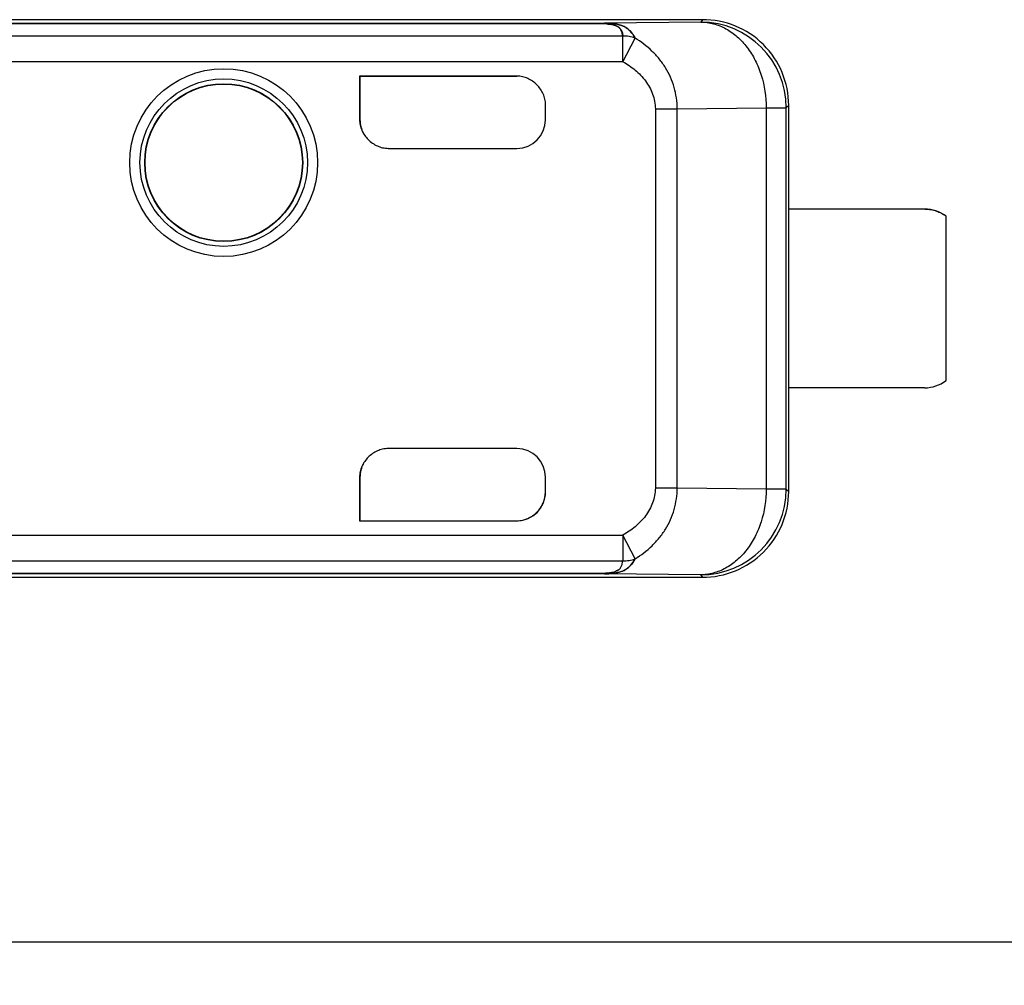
# Model space of a CAD drawing. Header units: millimetres. Extents: x 0 to 210, y 0 to 297.
# Tile 7 of 49: x 64.146 to 65.13, y 144.672 to 145.637. Entities that reach past the tile are written whole.
import ezdxf
from ezdxf.enums import TextEntityAlignment as Align

# ---------------------------------------------------------------- set-up
doc = ezdxf.new("R2010")
doc.units = ezdxf.units.MM
doc.header["$LTSCALE"] = 19.36
doc.layers.get('0').update_dxf_attribs({"linetype": 'CONTINUOUS'})
doc.layers.add('Z_DIM_2D', color=7, linetype='CONTINUOUS')
doc.styles.add('TEXTSTYLE_3', font='helveticaneueltw1g-ltcn.otf')
doc.styles.add('TEXTSTYLE_4', font='gdt', dxfattribs={"width": 0.7})
doc.dimstyles.new('DIMSTYLE_2', dxfattribs={"dimtxt": 2.1, "dimasz": 3.5, "dimexe": 1.5, "dimexo": 0, "dimgap": 0.525, "dimtad": 1, "dimlfac": 7.000007, "dimdsep": 46, "dimtxsty": 'TEXTSTYLE_3', "dimblk": '_FILLED', "dimblk1": '_FILLED', "dimblk2": '_FILLED', "dimcen": 0.09, "dimclrt": 5, "dimazin": 2, "dimtol": 1, "dimtp": 0.3, "dimtm": 0.3, "dimtfac": 1, "dimtofl": 0, "dimtmove": 0, "dimatfit": 3, "dimldrblk": '_FILLED', "dimfxl": 0, "dimtolj": 1, "dimarcsym": 0})

# ---------------------------------------------------------------- blocks, each defined once
blk = doc.blocks.new('*D14')
at = {"layer": 'Z_DIM_2D', "color": 2, "linetype": 'Continuous', "transparency": 16777216}
for p, q in [((72.46786, 145.11512), (69.67228, 145.11512)), ((71.17228, 145.11512), (71.17228, 144.91512)), ((71.17228, 144.71512), (71.17228, 144.91512)), ((71.17228, 144.91512), (71.17228, 136.09636))]:
    blk.add_line(p, q, dxfattribs=at)
at = {"layer": 'Z_DIM_2D', "color": 5, "linetype": 'Continuous', "transparency": 16777216}
for s, height, style, p in [('0.3', 1.47, 'TEXTSTYLE_3', (70.33228, 143.80577)), ('`', 1.47, 'TEXTSTYLE_4', (70.33228, 141.33748)), ('2.8', 2.1, 'TEXTSTYLE_3', (70.64728, 139.62248))]:
    blk.add_text(s, height=height, rotation=90, dxfattribs=dict(at, style=style)).set_placement(p, align=Align.RIGHT)
blk = doc.blocks.new('_FILLED')
at = {"color": 0, "linetype": 'ByBlock'}
blk.add_solid([(0, 0), (-1, 0.125), (-1, -0.125)], dxfattribs=at)
blk = doc.blocks.new('_NONE')

msp = doc.modelspace()

# ---------------------------------------------------------------- linework, layer by layer
at = {"color": 6, "linetype": 'Continuous'}
for p, q in [((64.82804, 145.63654), (63.47858, 145.63655)), ((64.48573, 145.58019), (64.48573, 145.53655)), ((64.48573, 145.58019), (64.4861, 145.58011)), ((64.64287, 145.58019), (64.48573, 145.58019)), ((64.4861, 145.58011), (64.4861, 145.53655)), ((64.4861, 145.58011), (64.64287, 145.58011)), ((64.67144, 145.53655), (64.67144, 145.55162)), ((64.9143, 145.44726), (64.9143, 145.55083)), ((64.5143, 145.50797), (64.64287, 145.50797)), ((64.91399, 145.44726), (64.91399, 145.26869)), ((65.05001, 145.44726), (64.91399, 145.44726)), ((65.07144, 145.27583), (65.07144, 145.44012)), ((65.05001, 145.26869), (64.91399, 145.26869)), ((64.9143, 145.16511), (64.9143, 145.26869)), ((64.64287, 145.20797), (64.5143, 145.20797)), ((64.48573, 145.1794), (64.48573, 145.13576)), ((64.4861, 145.1794), (64.4861, 145.13584)), ((64.67144, 145.16433), (64.67144, 145.1794)), ((64.48573, 145.13576), (64.4861, 145.13584)), ((64.48573, 145.13576), (64.64287, 145.13576)), ((64.4861, 145.13584), (64.64287, 145.13584)), ((63.47858, 145.0794), (64.82804, 145.0794)), ((64.82622, 145.08178), (64.82804, 145.0794))]:
    msp.add_line(p, q, dxfattribs=at)
at = {"color": 9, "linetype": 'Continuous'}
for p, q in [((64.82804, 145.63655), (64.82656, 145.63417)), ((63.33199, 145.63317), (64.73033, 145.63317)), ((64.73032, 145.63242), (63.33199, 145.63242)), ((64.73033, 145.63317), (64.73032, 145.63242)), ((64.82656, 145.63417), (64.73036, 145.63317)), ((64.74859, 145.62017), (63.6723, 145.62017)), ((64.74859, 145.59458), (64.74859, 145.62017)), ((64.74859, 145.59457), (64.76083, 145.61817)), ((64.74859, 145.59458), (63.68076, 145.59458)), ((64.64287, 145.58019), (64.64287, 145.58011)), ((64.7811, 145.54753), (64.7811, 145.16842)), ((64.7811, 145.54753), (64.80299, 145.54753)), ((64.80299, 145.54753), (64.89187, 145.54846)), ((64.80299, 145.16842), (64.80299, 145.54753)), ((64.89187, 145.54846), (64.89187, 145.16749)), ((64.89187, 145.54846), (64.91192, 145.54846)), ((64.9143, 145.55083), (64.91192, 145.54846)), ((64.91192, 145.16749), (64.91192, 145.54846)), ((64.4861, 145.53655), (64.48573, 145.53655)), ((64.48573, 145.1794), (64.4861, 145.1794)), ((64.80299, 145.16842), (64.7811, 145.16842)), ((64.89187, 145.16749), (64.80299, 145.16842)), ((64.91192, 145.16749), (64.89187, 145.16749)), ((64.91192, 145.16749), (64.9143, 145.16511)), ((64.64287, 145.13584), (64.64287, 145.13576)), ((63.68076, 145.12137), (64.74859, 145.12137)), ((64.74859, 145.12137), (64.74859, 145.09578)), ((64.76083, 145.09778), (64.74859, 145.12137)), ((63.67246, 145.09578), (64.74859, 145.09578)), ((63.33199, 145.08353), (64.73032, 145.08353)), ((64.73033, 145.08278), (63.332, 145.08278)), ((64.73032, 145.08353), (64.73033, 145.08278)), ((64.82622, 145.08178), (64.73033, 145.08278))]:
    msp.add_line(p, q, dxfattribs=at)
at = {"color": 7, "linetype": 'Continuous'}
for p, q in [((64.73982, 145.63125), (64.74259, 145.63027)), ((64.74449, 145.62906), (64.74258, 145.63014)), ((64.74444, 145.6291), (64.74449, 145.62906)), ((64.74212, 145.08563), (64.74198, 145.08557)), ((64.74375, 145.08645), (64.74212, 145.08563)), ((64.73258, 145.08368), (64.73263, 145.08368)), ((62.20359, 144.71512), (141.20351, 144.71512))]:
    msp.add_line(p, q, dxfattribs=at)
at = {"color": 6, "linetype": 'Continuous'}
for radius in [0.09385, 0.07857]:
    msp.add_circle((64.35001, 145.49369), radius, dxfattribs=at)
at = {"color": 9, "linetype": 'Continuous'}
for radius in [0.08368, 0.07889]:
    msp.add_circle((64.35001, 145.49369), radius, dxfattribs=at)
at = {"color": 7, "linetype": 'Continuous'}
for centre, radius, start, end in [((64.82859, 145.55084), 0.08571, 359.99942, 90.36683), ((64.82846, 145.55958), 0.07697, 89.81137, 90.31368), ((64.72412, 145.51994), 0.11266, 86.70593, 86.84255), ((64.72705, 145.57304), 0.05947, 84.43752, 86.84224), ((64.72479, 145.53111), 0.10146, 85.45796, 86.72024), ((64.735, 145.61188), 0.01995, 76.02334, 77.52753), ((64.73715, 145.61713), 0.0141, 67.338, 67.95921), ((64.74476, 145.61946), 0.0115, 62.54599, 63.19536), ((64.74264, 145.61532), 0.01615, 61.94768, 62.64649), ((64.74174, 145.61363), 0.01807, 61.2717, 61.94525), ((64.64287, 145.55162), 0.02857, 89.4213, 89.99955), ((64.64287, 145.55162), 0.02857, 0.00001, 0.57896), ((64.5143, 145.53655), 0.02858, 180.01109, 180.58997), ((64.5143, 145.53655), 0.02857, 269.42178, 269.99999), ((64.5143, 145.1794), 0.02857, 90.00001, 90.57892), ((64.5143, 145.1794), 0.02858, 179.41069, 179.98888), ((64.64287, 145.16433), 0.02857, 270.00045, 359.99999), ((64.82859, 145.16511), 0.08571, 269.63335, 0.00058), ((64.8399, 145.16512), 0.0744, 359.47871, 359.99727), ((64.71756, 145.09894), 0.03119, 353.40291, 354.1771), ((64.7325, 145.11165), 0.03154, 333.17254, 333.92489), ((64.73603, 145.10009), 0.01569, 291.61964, 292.23521), ((64.73621, 145.09965), 0.01521, 292.23517, 292.8711), ((64.72593, 145.16388), 0.08048, 273.13328, 274.7439), ((64.72608, 145.16092), 0.07751, 273.13865, 273.3123), ((64.73008, 145.17163), 0.08885, 270.16232, 270.45858), ((64.7263, 145.15718), 0.07377, 273.31229, 273.49329), ((64.72652, 145.1538), 0.07038, 273.4838, 274.94446), ((64.73009, 145.17018), 0.08741, 270.45879, 270.67294), ((64.7301, 145.16896), 0.08619, 270.67294, 270.89142), ((64.82845, 145.15643), 0.07702, 269.69129, 270.2088)]:
    msp.add_arc(centre, radius, start, end, dxfattribs=at)
at = {"color": 6, "linetype": 'Continuous'}
for centre, radius, start, end in [((64.8262, 145.54845), 0.08572, 0.00329, 89.76008), ((64.64286, 145.55147), 0.02864, 78.91131, 89.98701), ((64.51467, 145.53655), 0.02857, 180.00019, 208.69734), ((64.64287, 145.53655), 0.02857, 270, 360), ((64.51468, 145.53662), 0.02865, 257.92105, 269.23638), ((65.05001, 145.41155), 0.03571, 53.1301, 90), ((65.05001, 145.3044), 0.03571, 270, 306.8699), ((64.51468, 145.17932), 0.02865, 90.76359, 102.07196), ((64.64287, 145.1794), 0.02857, 0, 90), ((64.51467, 145.1794), 0.02857, 151.30266, 179.99979), ((64.64286, 145.16447), 0.02864, 270.013, 281.08996)]:
    msp.add_arc(centre, radius, start, end, dxfattribs=at)
at = {"color": 9, "linetype": 'Continuous'}
for centre, radius, start, end in [((64.8262, 145.1675), 0.08572, 270.00982, 359.99473), ((64.73688, 145.0954), 0.01107, 297.16712, 297.42411)]:
    msp.add_arc(centre, radius, start, end, dxfattribs=at)
at = {"color": 7, "linetype": 'Continuous'}
for points, knots in [([(64.75006, 145.62967), (64.74884, 145.6303), (64.74603, 145.63137), (64.74132, 145.63241), (64.73599, 145.63303), (64.73225, 145.63317), (64.73033, 145.63317)], [0, 0, 0, 0, 0.203707, 0.445047, 0.713798, 1, 1, 1, 1]), ([(64.73106, 145.63317), (64.73288, 145.63315), (64.7364, 145.63299), (64.74145, 145.63236), (64.74535, 145.63147), (64.74812, 145.63055), (64.74937, 145.63002), (64.74995, 145.62973)], [0, 0, 0, 0, 0.282303, 0.54662, 0.789264, 0.900001, 1, 1, 1, 1]), ([(64.73282, 145.63225), (64.73397, 145.63216), (64.73614, 145.63195), (64.7383, 145.63159), (64.73931, 145.63137)], [0, 0, 0, 0, 0.526345, 1, 1, 1, 1]), ([(64.74244, 145.6302), (64.74179, 145.63046), (64.74038, 145.63092), (64.73719, 145.63169), (64.73462, 145.63206), (64.73282, 145.63223)], [0, 0, 0, 0, 0.21198, 0.45114, 1, 1, 1, 1]), ([(64.74259, 145.63027), (64.74268, 145.63023), (64.74287, 145.63014), (64.74316, 145.63001), (64.74343, 145.62987), (64.74373, 145.62968), (64.74406, 145.62942), (64.74432, 145.6292), (64.74444, 145.6291)], [0, 0, 0, 0, 0.142566, 0.288012, 0.425845, 0.549726, 0.77832, 1, 1, 1, 1]), ([(64.74676, 145.62617), (64.74661, 145.62644), (64.74628, 145.62695), (64.74573, 145.62769), (64.74524, 145.62828), (64.74482, 145.62873), (64.74461, 145.62895), (64.74449, 145.62906)], [0, 0, 0, 0, 0.247184, 0.496546, 0.746037, 0.871481, 1, 1, 1, 1]), ([(64.74449, 145.62906), (64.74472, 145.62885), (64.74563, 145.62801), (64.74642, 145.62705), (64.74691, 145.62627)], [0, 0, 0, 0, 0.256907, 1, 1, 1, 1]), ([(64.74859, 145.62017), (64.74856, 145.62045), (64.74848, 145.62099), (64.74828, 145.62206), (64.74794, 145.62334), (64.74743, 145.62481), (64.747, 145.62573), (64.74676, 145.62617)], [0, 0, 0, 0, 0.132204, 0.262108, 0.515194, 0.760173, 1, 1, 1, 1]), ([(64.74691, 145.62627), (64.74719, 145.62583), (64.74769, 145.6249), (64.74813, 145.62366), (64.74836, 145.62263), (64.74848, 145.62183), (64.74854, 145.62115), (64.74856, 145.62059), (64.74857, 145.62031), (64.74859, 145.62017)], [0, 0, 0, 0, 0.244685, 0.489716, 0.613857, 0.739855, 0.868354, 0.933739, 1, 1, 1, 1]), ([(64.76083, 145.61817), (64.75968, 145.62053), (64.75748, 145.6239), (64.75357, 145.62755), (64.75129, 145.62903), (64.75006, 145.62967)], [0, 0, 0, 0, 0.493688, 0.74053, 1, 1, 1, 1]), ([(64.75042, 145.62947), (64.75158, 145.62884), (64.75586, 145.6259), (64.75915, 145.62163), (64.76083, 145.61817)], [0, 0, 0, 0, 0.255292, 1, 1, 1, 1]), ([(64.67144, 145.55162), (64.67144, 145.55347), (64.67102, 145.55718), (64.66923, 145.56249), (64.66647, 145.56734), (64.66288, 145.57163), (64.6586, 145.57522), (64.65374, 145.57798), (64.64844, 145.57977), (64.64472, 145.58019), (64.64287, 145.58019)], [0, 0, 0, 0, 0.124952, 0.249942, 0.374963, 0.5, 0.625037, 0.750058, 0.875048, 1, 1, 1, 1]), ([(64.48573, 145.53655), (64.48573, 145.53469), (64.48615, 145.53098), (64.48793, 145.52568), (64.4907, 145.52082), (64.49429, 145.51653), (64.49857, 145.51294), (64.50343, 145.51018), (64.50873, 145.5084), (64.51245, 145.50797), (64.5143, 145.50797)], [0, 0, 0, 0, 0.124952, 0.249942, 0.374963, 0.5, 0.625037, 0.750058, 0.875048, 1, 1, 1, 1]), ([(65.05058, 145.44726), (65.05252, 145.44723), (65.05634, 145.44689), (65.06181, 145.44547), (65.06677, 145.44326), (65.06974, 145.44136), (65.07113, 145.44035)], [0, 0, 0, 0, 0.263773, 0.520637, 0.766274, 1, 1, 1, 1]), ([(64.5143, 145.20797), (64.51245, 145.20797), (64.50873, 145.20755), (64.50343, 145.20577), (64.49857, 145.203), (64.49429, 145.19941), (64.4907, 145.19513), (64.48793, 145.19027), (64.48615, 145.18497), (64.48573, 145.18125), (64.48573, 145.1794)], [0, 0, 0, 0, 0.124952, 0.249942, 0.374963, 0.5, 0.625037, 0.750058, 0.875048, 1, 1, 1, 1]), ([(64.64287, 145.13576), (64.64472, 145.13576), (64.64844, 145.13618), (64.65374, 145.13797), (64.6586, 145.14073), (64.66288, 145.14432), (64.66647, 145.1486), (64.66923, 145.15346), (64.67102, 145.15876), (64.67144, 145.16248), (64.67144, 145.16433)], [0, 0, 0, 0, 0.124952, 0.249942, 0.374963, 0.5, 0.625037, 0.750058, 0.875048, 1, 1, 1, 1]), ([(64.74212, 145.08563), (64.74326, 145.08611), (64.74482, 145.08701), (64.74633, 145.08867), (64.74739, 145.09036), (64.7482, 145.09275), (64.74848, 145.09475), (64.74859, 145.09578)], [0, 0, 0, 0, 0.290476, 0.411891, 0.526931, 0.755992, 1, 1, 1, 1]), ([(64.75, 145.08625), (64.75122, 145.08687), (64.75347, 145.08837), (64.75739, 145.09203), (64.75966, 145.09539), (64.76083, 145.09778)], [0, 0, 0, 0, 0.255574, 0.501885, 1, 1, 1, 1]), ([(64.76065, 145.09741), (64.75949, 145.09511), (64.75729, 145.09185), (64.75345, 145.0883), (64.75121, 145.08687), (64.75, 145.08625)], [0, 0, 0, 0, 0.493653, 0.740424, 1, 1, 1, 1]), ([(64.73033, 145.08278), (64.73222, 145.08278), (64.7359, 145.08292), (64.74038, 145.08345), (64.74372, 145.08411), (64.74602, 145.0847), (64.74811, 145.08539), (64.74941, 145.08594), (64.75, 145.08625)], [0, 0, 0, 0, 0.282674, 0.5474, 0.67198, 0.790351, 0.900903, 1, 1, 1, 1]), ([(64.75, 145.08625), (64.74885, 145.08565), (64.74619, 145.08464), (64.74177, 145.08361), (64.73676, 145.08298), (64.73326, 145.08282), (64.73145, 145.08279)], [0, 0, 0, 0, 0.204743, 0.446159, 0.714357, 1, 1, 1, 1]), ([(64.73263, 145.08368), (64.73436, 145.08383), (64.73747, 145.0842), (64.74052, 145.08499), (64.74181, 145.0855)], [0, 0, 0, 0, 0.554401, 1, 1, 1, 1])]:
    msp.add_open_spline(points, degree=3, knots=knots, dxfattribs=at)
at = {"color": 9, "linetype": 'Continuous'}
for points, knots in [([(64.73282, 145.63225), (64.73411, 145.6322), (64.73647, 145.63203), (64.73879, 145.63156), (64.73982, 145.63125)], [0, 0, 0, 0, 0.544793, 1, 1, 1, 1]), ([(64.76083, 145.61817), (64.75891, 145.61892), (64.75486, 145.62001), (64.75068, 145.62025), (64.74859, 145.62017)], [0, 0, 0, 0, 0.495831, 1, 1, 1, 1]), ([(64.80299, 145.54753), (64.80295, 145.55113), (64.80241, 145.55834), (64.80015, 145.56892), (64.79646, 145.57908), (64.79143, 145.58863), (64.78519, 145.59741), (64.77552, 145.60794), (64.76692, 145.61449), (64.76083, 145.61817)], [0, 0, 0, 0, 0.125696, 0.251287, 0.376693, 0.50189, 0.626876, 0.751638, 1, 1, 1, 1]), ([(64.74859, 145.59458), (64.75078, 145.59337), (64.75504, 145.59076), (64.76104, 145.58625), (64.76654, 145.58114), (64.77141, 145.57543), (64.7755, 145.56913), (64.77861, 145.56228), (64.78057, 145.55502), (64.78106, 145.55003), (64.7811, 145.54753)], [0, 0, 0, 0, 0.125046, 0.250089, 0.37512, 0.500133, 0.625125, 0.750092, 0.875045, 1, 1, 1, 1]), ([(64.7811, 145.16842), (64.78106, 145.16592), (64.78057, 145.16093), (64.77859, 145.15367), (64.77548, 145.14683), (64.77139, 145.14053), (64.76652, 145.13482), (64.76103, 145.12971), (64.75504, 145.12519), (64.75077, 145.12257), (64.74859, 145.12137)], [0, 0, 0, 0, 0.124953, 0.249906, 0.374874, 0.499867, 0.624881, 0.749913, 0.874955, 1, 1, 1, 1]), ([(64.76083, 145.09778), (64.76693, 145.10145), (64.77553, 145.108), (64.78519, 145.11854), (64.79142, 145.12732), (64.79645, 145.13687), (64.80014, 145.14703), (64.80241, 145.15761), (64.80295, 145.16481), (64.80299, 145.16842)], [0, 0, 0, 0, 0.248368, 0.373124, 0.498105, 0.623302, 0.748709, 0.874303, 1, 1, 1, 1]), ([(64.89187, 145.16749), (64.89182, 145.15646), (64.88932, 145.13996), (64.88118, 145.12002), (64.87304, 145.10697), (64.86309, 145.09619), (64.85347, 145.08935), (64.8453, 145.08548), (64.83904, 145.08339), (64.83266, 145.0821), (64.82836, 145.0818), (64.82621, 145.08178)], [0, 0, 0, 0, 0.278105, 0.41247, 0.541298, 0.663797, 0.780084, 0.836313, 0.891506, 0.945957, 1, 1, 1, 1]), ([(64.74859, 145.09578), (64.75068, 145.09569), (64.75486, 145.09594), (64.75891, 145.09703), (64.76083, 145.09778)], [0, 0, 0, 0, 0.504169, 1, 1, 1, 1]), ([(64.73266, 145.08369), (64.73361, 145.08372), (64.73543, 145.08384), (64.73857, 145.08428), (64.74072, 145.08493), (64.74193, 145.08555)], [0, 0, 0, 0, 0.302053, 0.571842, 1, 1, 1, 1])]:
    msp.add_open_spline(points, degree=3, knots=knots, dxfattribs=at)
at = {"color": 6, "linetype": 'Continuous'}
msp.add_open_spline([(64.82656, 145.63417), (64.8287, 145.63415), (64.83299, 145.63384), (64.83934, 145.63255), (64.84558, 145.63046), (64.85372, 145.62658), (64.86331, 145.61974), (64.87321, 145.60896), (64.8813, 145.59591), (64.88939, 145.57598), (64.89185, 145.55948), (64.89187, 145.54846)], degree=3, knots=[0, 0, 0, 0, 0.05396, 0.108336, 0.163463, 0.219636, 0.335843, 0.45831, 0.587157, 0.721594, 1, 1, 1, 1], dxfattribs=at)
at = {"color": 9, "linetype": 'Continuous'}
msp.add_open_spline([(64.73258, 145.08368), (64.73261, 145.08369), (64.73263, 145.08369), (64.73266, 145.08369)], degree=3, dxfattribs=at)

# ---------------------------------------------------------------- dimensions: what is measured, and where the dimension line sits
at = {"layer": 'Z_DIM_2D', "color": 2, "linetype": 'Continuous'}
dim = msp.add_linear_dim(base=(71.17228, 145.11512), p1=(62.20359, 144.71512), p2=(69.67228, 145.11512), angle=90, dimstyle='DIMSTYLE_2', override={"dimblk1": 'NONE', "dimblk2": 'NONE', "dimsah": 1}, dxfattribs=at)
dim.commit()
dim.dimension.update_dxf_attribs({"geometry": '*D14', "text_midpoint": (71.17228, 139.95107), "dimtype": 160})

doc.saveas('drawing.dxf')
